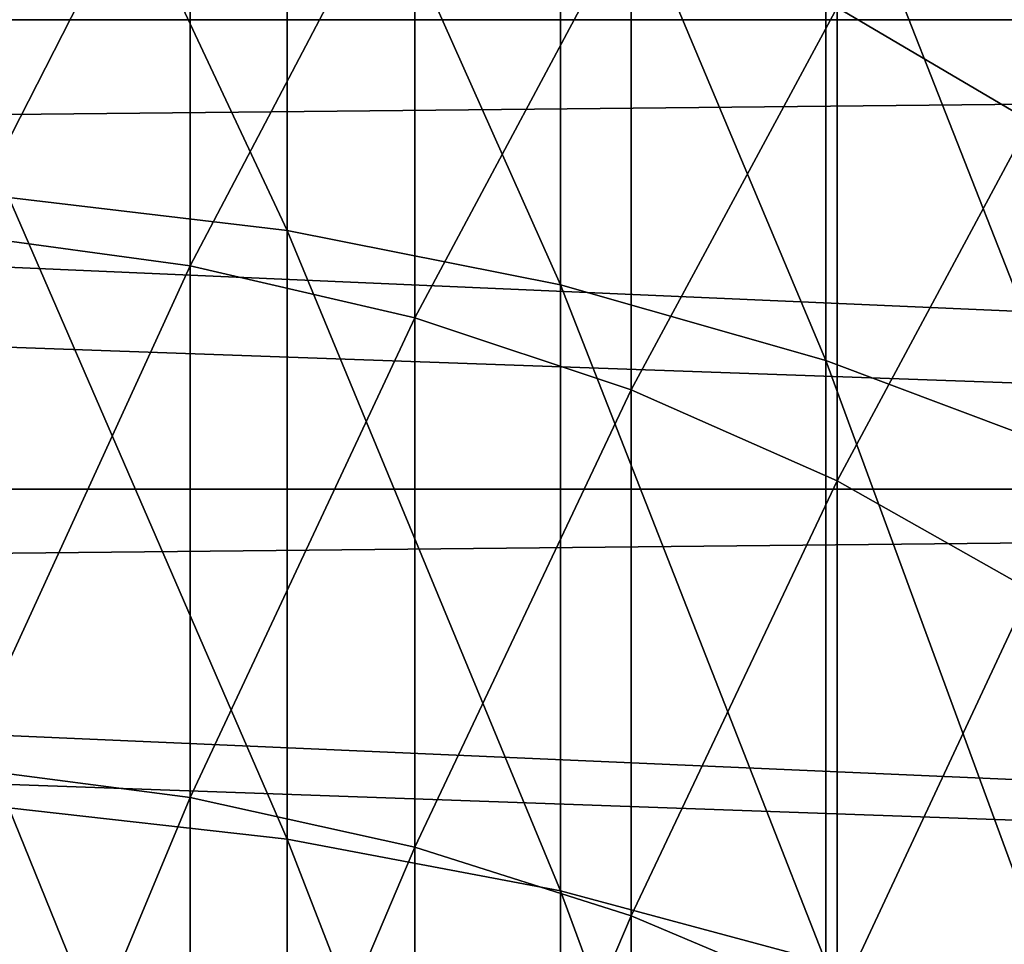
# Model space of a CAD drawing. Header units: metres. Extents: x -22 to 72, y -222 to 22.
# Tile 108 of 256: x 1.22 to 5.34, y -3.86 to 0. Entities that reach past the tile are written whole.
import ezdxf

# ---------------------------------------------------------------- set-up
doc = ezdxf.new("R2010")
doc.units = ezdxf.units.M
doc.layers.add('solid_509499_SW0002', color=7, linetype='CONTINUOUS')

msp = doc.modelspace()

# ---------------------------------------------------------------- linework, layer by layer
at = {"layer": 'solid_509499_SW0002'}
for points in [[(-22.5, 0), (-22.414381, 1.961005), (22.5, 0)], [(-22.414381, 1.961005), (22.414381, 1.961005), (22.5, 0)], [(20.083797, 1.632051, 0.034086), (-20.112724, 1.225081, 0.034086), (20.148966, -0.204, 0.034086)], [(2.341084, -0.880549, 274.896942), (2.341084, 1.453638, 271.619537), (1.176206, 1.597574, 271.715149)], [(1.176206, -0.743142, 275.001709), (2.341084, -0.880549, 274.896942), (1.176206, 1.597574, 271.715149)], [(3.483416, -1.108089, 274.72345), (3.483416, 1.215286, 271.461243), (2.341084, 1.453638, 271.619537)], [(2.341084, -0.880549, 274.896942), (3.483416, -1.108089, 274.72345), (2.341084, 1.453638, 271.619537)], [(5.446568, -0.423827, 265.904633), (4.639985, 0.050452, 266.17691), (5.446568, 1.323945, 262.616577)], [(20.148966, -0.204, 0.034086), (-20.112724, 1.225081, 0.034086), (-20.140705, -0.611915, 0.034086)], [(4.592201, -1.423571, 274.48288), (4.592201, 0.884812, 271.24173), (3.483416, 1.215286, 271.461243)], [(3.483416, -1.108089, 274.72345), (4.592201, -1.423571, 274.48288), (3.483416, 1.215286, 271.461243)], [(0.973071, -0.897226, 270.058075), (0.973071, 1.121962, 266.792053), (1.934734, 0.985234, 266.713562)], [(1.934734, -1.028553, 269.970856), (0.973071, -0.897226, 270.058075), (1.934734, 0.985234, 266.713562)], [(1.934734, -1.028553, 269.970856), (1.934734, 0.985234, 266.713562), (2.873714, 0.759137, 266.58374)], [(5.656761, -1.823957, 274.177582), (5.656761, 0.465399, 270.963135), (4.592201, 0.884812, 271.24173)], [(4.592201, -1.423571, 274.48288), (5.656761, -1.823957, 274.177582), (4.592201, 0.884812, 271.24173)], [(2.873714, -1.24572, 269.82663), (1.934734, -1.028553, 269.970856), (2.873714, 0.759137, 266.58374)], [(2.873714, -1.24572, 269.82663), (2.873714, 0.759137, 266.58374), (3.779002, 0.44632, 266.404175)], [(3.779002, -1.546182, 269.627045), (2.873714, -1.24572, 269.82663), (3.779002, 0.44632, 266.404175)], [(3.779002, -1.546182, 269.627045), (3.779002, 0.44632, 266.404175), (4.639985, 0.050452, 266.17691)], [(4.639985, -1.926414, 269.374481), (3.779002, -1.546182, 269.627045), (4.639985, 0.050452, 266.17691)], [(4.639985, -1.926414, 269.374481), (4.639985, 0.050452, 266.17691), (5.446568, -0.423827, 265.904633)], [(22.414381, -1.961005), (-22.5, 0), (22.5, 0)], [(22.414381, -1.961005), (-22.414381, -1.961005), (-22.5, 0)], [(20.148966, -0.204, 0.034086), (-20.140705, -0.611915, 0.034086), (20.046637, -2.038353, 0.034086)], [(5.446568, -2.38196, 269.07193), (4.639985, -1.926414, 269.374481), (5.446568, -0.423827, 265.904633)], [(20.046637, -2.038353, 0.034086), (-20.140705, -0.611915, 0.034086), (-20.001255, -2.443819, 0.034086)], [(2.341084, -3.423159, 278.015411), (2.341084, -0.880549, 274.896942), (1.176206, -0.743142, 275.001709)], [(1.176206, -3.292866, 278.128906), (2.341084, -3.423159, 278.015411), (1.176206, -0.743142, 275.001709)], [(0.973071, -3.124766, 273.18573), (0.973071, -0.897226, 270.058075), (1.934734, -1.028553, 269.970856)], [(3.483416, -3.638921, 277.827454), (3.483416, -1.108089, 274.72345), (2.341084, -0.880549, 274.896942)], [(2.341084, -3.423159, 278.015411), (3.483416, -3.638921, 277.827454), (2.341084, -0.880549, 274.896942)], [(1.934734, -3.250136, 273.090149), (0.973071, -3.124766, 273.18573), (1.934734, -1.028553, 269.970856)], [(1.934734, -3.250136, 273.090149), (1.934734, -1.028553, 269.970856), (2.873714, -1.24572, 269.82663)], [(4.592201, -3.938072, 277.566895), (4.592201, -1.423571, 274.48288), (3.483416, -1.108089, 274.72345)], [(3.483416, -3.638921, 277.827454), (4.592201, -3.938072, 277.566895), (3.483416, -1.108089, 274.72345)], [(2.873714, -3.457451, 272.932068), (1.934734, -3.250136, 273.090149), (2.873714, -1.24572, 269.82663)], [(2.873714, -3.457451, 272.932068), (2.873714, -1.24572, 269.82663), (3.779002, -1.546182, 269.627045)], [(5.656761, -4.317733, 277.236176), (5.656761, -1.823957, 274.177582), (4.592201, -1.423571, 274.48288)], [(4.592201, -3.938072, 277.566895), (5.656761, -4.317733, 277.236176), (4.592201, -1.423571, 274.48288)], [(3.779002, -3.744282, 272.713379), (2.873714, -3.457451, 272.932068), (3.779002, -1.546182, 269.627045)], [(3.779002, -3.744282, 272.713379), (3.779002, -1.546182, 269.627045), (4.639985, -1.926414, 269.374481)], [(4.639985, -4.107265, 272.436584), (3.779002, -3.744282, 272.713379), (4.639985, -1.926414, 269.374481)], [(4.639985, -4.107265, 272.436584), (4.639985, -1.926414, 269.374481), (5.446568, -2.38196, 269.07193)], [(22.158175, -3.907085), (-22.158175, -3.907085), (-22.414381, -1.961005)], [(22.414381, -1.961005), (22.158175, -3.907085), (-22.414381, -1.961005)], [(20.046637, -2.038353, 0.034086), (-20.001255, -2.443819, 0.034086), (19.777647, -3.855799, 0.034086)], [(5.446568, -4.542146, 272.105011), (4.639985, -4.107265, 272.436584), (5.446568, -2.38196, 269.07193)], [(19.777647, -3.855799, 0.034086), (-20.001255, -2.443819, 0.034086), (-19.695524, -4.255446, 0.034086)], [(0.973071, -5.551208, 276.161743), (0.973071, -3.124766, 273.18573), (1.934734, -3.250136, 273.090149)], [(1.934734, -5.670087, 276.058167), (0.973071, -5.551208, 276.161743), (1.934734, -3.250136, 273.090149)], [(1.934734, -5.670087, 276.058167), (1.934734, -3.250136, 273.090149), (2.873714, -3.457451, 272.932068)], [(2.341084, -6.163404, 280.961731), (2.341084, -3.423159, 278.015411), (1.176206, -3.292866, 278.128906)], [(1.176206, -6.040776, 281.083466), (2.341084, -6.163404, 280.961731), (1.176206, -3.292866, 278.128906)], [(2.873714, -5.866672, 275.886932), (1.934734, -5.670087, 276.058167), (2.873714, -3.457451, 272.932068)], [(3.483416, -6.366472, 280.760132), (3.483416, -3.638921, 277.827454), (2.341084, -3.423159, 278.015411)], [(2.341084, -6.163404, 280.961731), (3.483416, -6.366472, 280.760132), (2.341084, -3.423159, 278.015411)], [(2.873714, -5.866672, 275.886932), (2.873714, -3.457451, 272.932068), (3.779002, -3.744282, 272.713379)], [(4.592201, -6.648024, 280.480621), (4.592201, -3.938072, 277.566895), (3.483416, -3.638921, 277.827454)], [(3.483416, -6.366472, 280.760132), (4.592201, -6.648024, 280.480621), (3.483416, -3.638921, 277.827454)], [(3.779002, -6.138655, 275.650024), (2.873714, -5.866672, 275.886932), (3.779002, -3.744282, 272.713379)], [(3.779002, -6.138655, 275.650024), (3.779002, -3.744282, 272.713379), (4.639985, -4.107265, 272.436584)], [(19.777647, -3.855799, 0.034086), (-19.695524, -4.255446, 0.034086), (19.344248, -5.641149, 0.034086)]]:
    msp.add_3dface(points, dxfattribs=at)

doc.saveas('drawing.dxf')
